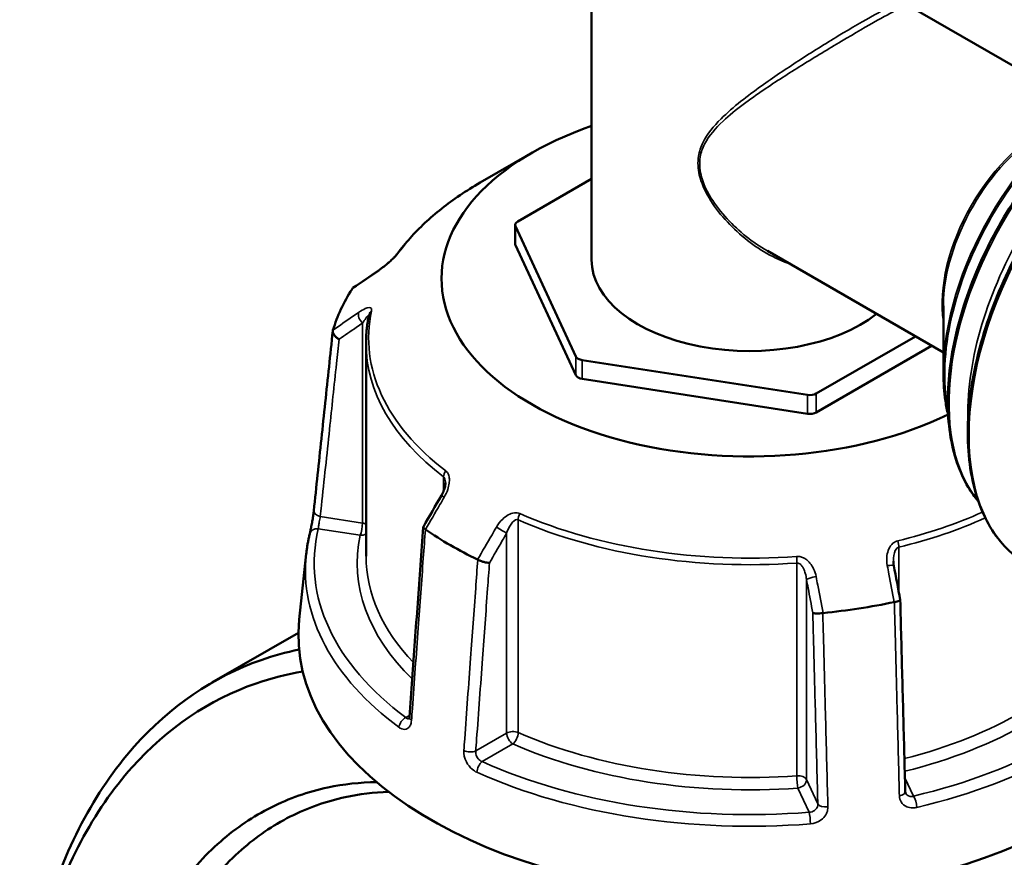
# Model space of a CAD drawing. Header units: millimetres. Extents: x 0 to 926, y 0 to 970.
# Tile 15 of 17: x 652 to 764, y 826 to 920. Entities that reach past the tile are written whole.
import ezdxf

# ---------------------------------------------------------------- set-up
doc = ezdxf.new("R2010")
doc.units = ezdxf.units.MM
doc.layers.add('Visible (ANSI)', color=7, linetype='Continuous', lineweight=50)
doc.layers.add('Visible Narrow (ANSI)', color=7, linetype='Continuous', lineweight=35)

msp = doc.modelspace()

# ---------------------------------------------------------------- linework, layer by layer
at = {"layer": 'Visible (ANSI)'}
for p, q in [((716.987, 925.571), (716.987, 893.15)), ((772.757, 910.383), (752.852, 921.875)), ((710.219, 905.24), (704.391, 901.875)), ((716.987, 902.318), (708.643, 897.501)), ((708.35, 894.97), (708.35, 897.092)), ((708.385, 896.943), (715.214, 882.228)), ((708.385, 894.82), (715.214, 880.106)), ((756.757, 882.67), (736.852, 894.162)), ((756.757, 887.962), (756.757, 880.362)), ((742.373, 878.027), (753.586, 884.501)), ((691.487, 883.72), (691.487, 859.673)), ((742.373, 875.904), (755.424, 883.439)), ((715.921, 881.82), (741.407, 877.878)), ((715.921, 879.697), (741.407, 875.755)), ((684.728, 859.905), (683.934, 852.513)), ((683.84, 851.002), (674.067, 845.36))]:
    msp.add_line(p, q, dxfattribs=at)
for centre, major_axis, ratio, start_param, end_param in [((734.837, 891.027), (-34.815, 0), 0.5773503, 5.2507202, 8.5545785), ((709.35, 897.092), (-1, 0), 0.5773503, 5.4977871, 6.5449847), ((709.35, 894.97), (-1, 0), 0.5773503, 0, 0.2617994), ((734.837, 893.15), (-17.85, 0), 0.5773503, 0, 2.5060592), ((11570.589, -9666.178), (-14588.938, 6066.184), 0.7811507, 5.8147285, 5.8149955), ((734.837, 880.412), (-47.815, 0), 0.5773503, 5.9342422, 6.1085297), ((716.179, 882.378), (-1, 0), 0.5773503, 0.2617994, 1.3089969), ((716.179, 880.255), (-1, 0), 0.5773503, 0.2617994, 1.3089969), ((741.666, 878.435), (-1, 0), 0.5773503, 1.3089969, 2.3561945), ((741.666, 876.312), (-1, 0), 0.5773503, 1.3089969, 2.3561945), ((8633.71, -3753.726), (-7950.434, -13770.558), 0.5773853, 4.7102257, 4.7104824), ((734.837, 880.412), (-47.815, 0), 0.5773503, 0.6982544, 0.8725419), ((-2116.979, -2044.468), (-2396.118, 15494.09), 0.2116449, 4.8677949, 4.8680468), ((734.837, 880.412), (-47.815, 0), 0.5773503, 1.745452, 1.9197395), ((734.837, 850.692), (51, 0), 0.5773503, 3.0796893, 6.1770113)]:
    msp.add_ellipse(centre, major_axis=major_axis, ratio=ratio, start_param=start_param, end_param=end_param, dxfattribs=at)
for points, knots in [([(760.695, 865.867), (760.285, 866.351), (759.909, 866.878), (758.548, 869.142), (757.852, 871.193), (757.15, 875.835), (757.156, 878.434), (757.875, 883.897), (758.59, 886.76), (760.651, 892.456), (761.996, 895.288), (765.181, 900.64), (767.02, 903.159), (771.009, 907.634), (773.159, 909.588), (777.563, 912.734), (779.815, 913.923), (784.198, 915.402), (786.329, 915.694), (788.627, 915.477), (788.955, 915.432), (789.278, 915.373)], [4.1310169, 4.1310169, 4.1310169, 4.1310169, 4.236488, 4.236488, 4.5530946, 4.5530946, 4.8754862, 4.8754862, 5.1982962, 5.1982962, 5.5206165, 5.5206165, 5.842752, 5.842752, 6.1651307, 6.1651307, 6.4879962, 6.4879962, 6.8100287, 6.8100287, 6.8645574, 6.8645574, 6.8645574, 6.8645574]), ([(766.284, 858.695), (764.577, 859.68), (763.14, 861.129), (760.931, 864.812), (760.171, 867.062), (759.408, 872.15), (759.417, 874.998), (760.21, 880.982), (760.994, 884.118), (763.255, 890.357), (764.731, 893.46), (768.222, 899.323), (770.237, 902.082), (774.608, 906.982), (776.964, 909.122), (781.786, 912.566), (784.251, 913.868), (789.047, 915.487), (791.377, 915.805), (795.252, 915.442), (796.86, 914.942), (798.284, 914.12)], [3.9269908, 3.9269908, 3.9269908, 3.9269908, 4.2373696, 4.2373696, 4.5543041, 4.5543041, 4.8764985, 4.8764985, 5.1990605, 5.1990605, 5.5211753, 5.5211753, 5.8431225, 5.8431225, 6.1652919, 6.1652919, 6.4879063, 6.4879063, 6.8097681, 6.8097681, 7.0685835, 7.0685835, 7.0685835, 7.0685835]), ([(704.391, 901.875), (703.602, 901.42), (702.842, 900.946), (701.385, 899.964), (700.689, 899.456), (699.363, 898.409), (698.733, 897.869), (697.546, 896.761), (696.988, 896.192), (695.946, 895.029), (695.463, 894.434), (695.019, 893.827)], [3.14159265, 3.14159265, 3.14159265, 3.14159265, 3.21871647, 3.21871647, 3.29584029, 3.29584029, 3.37296411, 3.37296411, 3.45008793, 3.45008793, 3.52721175, 3.52721175, 3.52721175, 3.52721175]), ([(695.019, 893.827), (695.001, 893.802), (694.976, 893.77), (694.908, 893.687), (694.861, 893.634), (694.741, 893.503), (694.665, 893.423), (694.475, 893.235), (694.359, 893.125), (694.083, 892.874), (693.921, 892.734), (693.6, 892.469), (693.44, 892.344), (693.153, 892.128), (693.024, 892.035), (692.9, 891.95)], [0, 0, 0, 0, 0.02448736, 0.02448736, 0.05566303, 0.05566303, 0.09536839, 0.09536839, 0.14762195, 0.14762195, 0.21670515, 0.21670515, 0.28578835, 0.28578835, 0.345416, 0.345416, 0.345416, 0.345416]), ([(691.833, 886.951), (691.787, 886.737), (691.746, 886.522), (691.672, 886.093), (691.64, 885.878), (691.584, 885.447), (691.561, 885.232), (691.524, 884.8), (691.51, 884.584), (691.491, 884.152), (691.487, 883.936), (691.487, 883.72)], [3.80317111, 3.80317111, 3.80317111, 3.80317111, 3.82793505, 3.82793505, 3.85269899, 3.85269899, 3.87746293, 3.87746293, 3.90222688, 3.90222688, 3.92699082, 3.92699082, 3.92699082, 3.92699082]), ([(685.584, 864.793), (685.727, 866.149), (685.87, 867.504), (686.156, 870.215), (686.299, 871.57), (686.586, 874.281), (686.729, 875.636), (687.015, 878.347), (687.158, 879.702), (687.444, 882.413), (687.587, 883.768), (687.73, 885.124)], [1.2046153, 1.2046153, 1.2046153, 1.2046153, 1.7126922, 1.7126922, 2.2207691, 2.2207691, 2.728846, 2.728846, 3.2369229, 3.2369229, 3.7449998, 3.7449998, 3.7449998, 3.7449998]), ([(688.436, 884.175), (688.434, 884.176), (688.433, 884.177), (688.317, 884.241), (688.21, 884.316), (688.02, 884.483), (687.938, 884.574), (687.811, 884.761), (687.766, 884.857), (687.723, 885.037), (687.722, 885.12), (687.744, 885.194)], [-0.15367829, -0.15367829, -0.15367829, -0.15367829, -0.15320314, -0.15320314, -0.11407627, -0.11407627, -0.07545889, -0.07545889, -0.03695858, -0.03695858, 0, 0, 0, 0]), ([(757.283, 875.653), (757.161, 876.156), (757.061, 876.675), (756.832, 878.211), (756.757, 879.267), (756.757, 880.362)], [4.47159877, 4.47159877, 4.47159877, 4.47159877, 4.55530935, 4.55530935, 4.71238898, 4.71238898, 4.71238898, 4.71238898]), ([(700.461, 867.932), (700.461, 867.859), (700.455, 867.775), (700.43, 867.597), (700.41, 867.502), (700.359, 867.309), (700.328, 867.209), (700.254, 867.01), (700.212, 866.91), (700.117, 866.711), (700.066, 866.613), (700.01, 866.517)], [0.13801183, 0.13801183, 0.13801183, 0.13801183, 0.17949263, 0.17949263, 0.22097343, 0.22097343, 0.26245423, 0.26245423, 0.30393503, 0.30393503, 0.34541583, 0.34541583, 0.34541583, 0.34541583]), ([(685.12, 862.168), (685.143, 862.265), (685.171, 862.386), (685.233, 862.674), (685.268, 862.844), (685.339, 863.207), (685.375, 863.401), (685.443, 863.79), (685.475, 863.984), (685.53, 864.352), (685.553, 864.525), (685.576, 864.72), (685.58, 864.757), (685.584, 864.793)], [0, 0, 0, 0, 0.05596137, 0.05596137, 0.11691794, 0.11691794, 0.17857848, 0.17857848, 0.2397459, 0.2397459, 0.2998994, 0.2998994, 0.31481354, 0.31481354, 0.31481354, 0.31481354]), ([(697.954, 862.948), (697.85, 861.516), (697.745, 860.085), (697.537, 857.221), (697.432, 855.789), (697.224, 852.926), (697.12, 851.494), (696.911, 848.631), (696.807, 847.199), (696.598, 844.335), (696.494, 842.904), (696.39, 841.472)], [0.5602992, 0.5602992, 0.5602992, 0.5602992, 1.0661734, 1.0661734, 1.5720475, 1.5720475, 2.0779216, 2.0779216, 2.5837958, 2.5837958, 3.0896699, 3.0896699, 3.0896699, 3.0896699]), ([(698.195, 862.676), (698.116, 862.726), (698.054, 862.775), (697.971, 862.869), (697.951, 862.913), (697.955, 862.962), (697.959, 862.973), (697.965, 862.984)], [-0.153560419, -0.153560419, -0.153560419, -0.153560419, -0.116515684, -0.116515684, -0.07792572, -0.07792572, -0.06473028, -0.06473028, -0.06473028, -0.06473028]), ([(684.728, 859.905), (684.744, 860.056), (684.762, 860.208), (684.803, 860.51), (684.825, 860.662), (684.873, 860.964), (684.9, 861.115), (684.956, 861.416), (684.986, 861.567), (685.05, 861.868), (685.084, 862.018), (685.12, 862.168)], [2.418097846, 2.418097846, 2.418097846, 2.418097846, 2.433220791, 2.433220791, 2.448343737, 2.448343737, 2.463466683, 2.463466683, 2.478589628, 2.478589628, 2.493712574, 2.493712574, 2.493712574, 2.493712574]), ([(705.441, 858.91), (705.44, 858.91), (705.439, 858.91), (705.354, 858.907), (705.255, 858.913), (705.035, 858.944), (704.917, 858.968), (704.673, 859.032), (704.55, 859.071), (704.318, 859.159), (704.211, 859.207), (704.117, 859.257)], [-0.15367829, -0.15367829, -0.15367829, -0.15367829, -0.15320302, -0.15320302, -0.11407622, -0.11407622, -0.07545867, -0.07545867, -0.03695852, -0.03695852, 0, 0, 0, 0]), ([(751.149, 858.576), (751.142, 858.611), (751.136, 858.647), (751.126, 858.718), (751.121, 858.754), (751.113, 858.825), (751.109, 858.86), (751.104, 858.93), (751.102, 858.966), (751.099, 859.035), (751.098, 859.07), (751.098, 859.105)], [0, 0, 0, 0, 0.014604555, 0.014604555, 0.02920911, 0.02920911, 0.043813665, 0.043813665, 0.05841822, 0.05841822, 0.073022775, 0.073022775, 0.073022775, 0.073022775]), ([(751.873, 854.74), (751.875, 854.73), (751.873, 854.719), (751.852, 854.682), (751.815, 854.654), (751.699, 854.598), (751.62, 854.57), (751.432, 854.518), (751.325, 854.495), (751.209, 854.474)], [-0.13077863, -0.13077863, -0.13077863, -0.13077863, -0.11407628, -0.11407628, -0.07545892, -0.07545892, -0.03695858, -0.03695858, 0, 0, 0, 0]), ([(752.443, 833.063), (752.405, 834.508), (752.367, 835.952), (752.291, 838.842), (752.253, 840.286), (752.178, 843.176), (752.14, 844.621), (752.064, 847.51), (752.026, 848.955), (751.95, 851.844), (751.912, 853.289), (751.874, 854.734)], [1.2046153, 1.2046153, 1.2046153, 1.2046153, 1.7073287, 1.7073287, 2.2100421, 2.2100421, 2.7127555, 2.7127555, 3.2154688, 3.2154688, 3.7181822, 3.7181822, 3.7181822, 3.7181822]), ([(743.12, 853.223), (742.999, 853.207), (742.876, 853.194), (742.633, 853.179), (742.516, 853.177), (742.308, 853.183), (742.219, 853.191), (742.075, 853.217), (742.022, 853.234), (741.991, 853.255), (741.99, 853.255), (741.99, 853.256)], [-0.15356053, -0.15356053, -0.15356053, -0.15356053, -0.11651574, -0.11651574, -0.07792562, -0.07792562, -0.03921814, -0.03921814, 0, 0, 0.00047627, 0.00047627, 0.00047627, 0.00047627]), ([(683.912, 849.101), (682.456, 848.801), (681.032, 848.407), (674.204, 846.015), (669.325, 842.687), (660.783, 833.06), (657.321, 826.474), (653.37, 812.685), (652.427, 805.863), (652.343, 798.672), (652.339, 798.311), (652.337, 797.949), (652.337, 797.586)], [0.5763125, 0.5763125, 0.5763125, 0.5763125, 0.6627562, 0.6627562, 1.0013837, 1.0013837, 1.3776304, 1.3776304, 1.6800211, 1.6800211, 1.6800211, 1.6952157, 1.6952157, 1.6952157, 1.6952157]), ([(695.212, 710.188), (690.973, 713.129), (686.844, 716.676), (678.488, 725.359), (674.331, 730.649), (667.135, 741.828), (664.045, 747.663), (659.936, 757.282), (658.588, 760.921), (656.269, 768.268), (655.298, 771.977), (653.755, 779.378), (653.184, 783.071), (652.454, 790.357), (652.296, 793.951), (652.346, 797.453), (652.445, 804.459), (653.383, 811.097), (657.271, 824.501), (660.661, 830.893), (669.003, 840.221), (673.76, 843.439), (680.76, 845.868), (682.521, 846.316), (684.327, 846.62)], [-3.0534685, -3.0534685, -3.0534685, -3.0534685, -2.8146659, -2.8146659, -2.5418348, -2.5418348, -2.2848026, -2.2848026, -2.1336072, -2.1336072, -1.9824119, -1.9824119, -1.8312165, -1.8312165, -1.6800211, -1.6800211, -1.6800211, -1.3776304, -1.3776304, -1.0013837, -1.0013837, -0.6627562, -0.6627562, -0.5536647, -0.5536647, -0.5536647, -0.5536647]), ([(696.39, 841.472), (696.386, 841.424), (696.38, 841.383), (696.366, 841.316), (696.358, 841.291), (696.346, 841.259), (696.341, 841.251), (696.341, 841.251)], [0, 0, 0, 0, 0.031458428, 0.031458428, 0.062916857, 0.062916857, 0.093079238, 0.093079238, 0.093079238, 0.093079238]), ([(692.687, 834.114), (690.806, 834.089), (688.966, 833.888), (684.941, 833.037), (682.789, 832.285), (678.729, 830.245), (676.82, 828.958), (673.189, 825.79), (671.485, 823.877), (668.464, 819.549), (667.147, 817.133), (664.158, 810.01), (662.899, 804.891), (662.325, 799.376), (661.75, 793.861), (661.859, 787.952), (663.57, 774.849), (665.426, 767.61), (670.887, 753.385), (674.562, 746.425), (683.275, 733.926), (688.334, 728.417), (696.143, 722.121), (698.643, 720.397), (701.17, 718.938)], [-2.6930289, -2.6930289, -2.6930289, -2.6930289, -2.5606027, -2.5606027, -2.393917, -2.393917, -2.2272314, -2.2272314, -2.0502382, -2.0502382, -1.873245, -1.873245, -1.5707963, -1.5707963, -1.5707963, -1.2683476, -1.2683476, -0.9143613, -0.9143613, -0.5454993, -0.5454993, -0.1701544, -0.1701544, 0, 0, 0, 0]), ([(702.764, 721.478), (700.328, 722.885), (697.918, 724.545), (690.389, 730.609), (685.509, 735.912), (677.091, 747.955), (673.533, 754.665), (668.23, 768.399), (666.419, 775.396), (664.728, 788.08), (664.603, 793.809), (665.142, 799.162), (665.681, 804.515), (666.882, 809.491), (669.755, 816.424), (671.024, 818.777), (673.938, 822.997), (675.584, 824.864), (679.097, 827.959), (680.945, 829.218), (684.88, 831.216), (686.966, 831.955), (690.734, 832.765), (692.375, 832.962), (694.05, 833.014)], [0, 0, 0, 0, 0.1701544, 0.1701544, 0.5454993, 0.5454993, 0.9143613, 0.9143613, 1.2683476, 1.2683476, 1.5707963, 1.5707963, 1.5707963, 1.873245, 1.873245, 2.0502382, 2.0502382, 2.2272314, 2.2272314, 2.393917, 2.393917, 2.5606027, 2.5606027, 2.6825272, 2.6825272, 2.6825272, 2.6825272]), ([(752.481, 832.887), (752.477, 832.896), (752.473, 832.905), (752.466, 832.925), (752.462, 832.936), (752.456, 832.958), (752.454, 832.969), (752.449, 832.994), (752.447, 833.007), (752.444, 833.034), (752.444, 833.048), (752.443, 833.063)], [0.24445822, 0.24445822, 0.24445822, 0.24445822, 0.258529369, 0.258529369, 0.272600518, 0.272600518, 0.286671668, 0.286671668, 0.300742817, 0.300742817, 0.314813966, 0.314813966, 0.314813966, 0.314813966])]:
    msp.add_open_spline(points, degree=3, knots=knots, dxfattribs=at)
for points in [[(689.912, 889.865), (689.909, 889.86), (689.906, 889.856), (689.903, 889.851)], [(689.912, 889.865), (689.938, 889.904), (689.972, 889.938), (690.013, 889.967)], [(687.749, 885.209), (687.747, 885.205), (687.746, 885.2), (687.744, 885.194)], [(698.195, 862.676), (698.201, 862.672), (698.206, 862.669), (698.212, 862.665)], [(704.097, 859.267), (704.104, 859.264), (704.11, 859.26), (704.117, 859.257)], [(751.185, 854.47), (751.193, 854.471), (751.201, 854.473), (751.209, 854.474)], [(743.12, 853.223), (743.129, 853.224), (743.137, 853.225), (743.146, 853.226)]]:
    msp.add_open_spline(points, degree=3, dxfattribs=at)
at = {"layer": 'Visible Narrow (ANSI)'}
for p, q in [((708.385, 894.82), (708.385, 896.943)), ((691.085, 885.995), (691.085, 863.393)), ((715.214, 882.228), (715.214, 880.106)), ((715.921, 879.697), (715.921, 881.82)), ((741.407, 877.878), (741.407, 875.755)), ((742.373, 875.904), (742.373, 878.027)), ((700.259, 868.625), (700.259, 867.027)), ((691.085, 863.393), (686.32, 864.131)), ((708.691, 839.71), (708.691, 863.757)), ((686.093, 862.751), (690.826, 862.019)), ((707.381, 862.26), (707.381, 839.658)), ((751.709, 855.61), (751.709, 860.666)), ((740.191, 858.884), (740.191, 834.837)), ((741.28, 834.413), (741.28, 857.015)), ((696.402, 841.647), (695.996, 841.413)), ((707.381, 839.658), (703.892, 837.643)), ((704.623, 836.432), (708.088, 838.433)), ((742.557, 831.662), (741.28, 834.413)), ((753.367, 832.537), (752.402, 834.615)), ((740.314, 833.447), (741.583, 830.714))]:
    msp.add_line(p, q, dxfattribs=at)
for centre, major_axis, ratio, start_param, end_param in [((782.284, 886.407), (-16, -27.713), 0.5773503, 3.1415927, 6.2831853), ((778.041, 888.857), (-14.604, -25.294), 0.5773503, 3.3549144, 6.0698636), ((775.005, 890.61), (12.8, 22.17), 0.5773503, 0.5876518, 2.5539409), ((780.162, 887.632), (-14.604, -25.294), 0.5773503, 3.8826729, 5.542105), ((774.755, 890.754), (-12.727, -22.043), 0.5773503, 3.9269908, 5.4977871), ((767.924, 894.698), (-8, -13.856), 0.5773503, 3.7659182, 5.6588598), ((768.174, 894.553), (8.073, 13.983), 0.5773503, 0.7853982, 2.3561945), ((734.837, 884.297), (43.057, 0), 0.5773503, 2.3561945, 2.7418136), ((695.826, 893.237), (-0.807, 0.591), 0.7521134, 6.0009627, 6.2831853), ((693.466, 891.126), (-0.566, 0.824), 0.557115, 0, 0.2527202), ((691.344, 886.553), (-0.566, 0.824), 0.557115, 0.3842372, 1.889275), ((734.837, 884.297), (-43.057, 0), 0.5773503, 6.1593656, 6.9306038), ((692.811, 886.74), (-0.978, 0.211), 0.8102456, 5.6707033, 6.2831853), ((734.837, 883.72), (-43.35, 0), 0.5773503, 0, 0.6474185), ((701.057, 868.973), (0.607, 0.795), 0.6512731, 1.6499882, 2.4353864), ((700.875, 866.015), (-0.865, 0.501), 0.0017704, 5.3936283, 6.2831853), ((686.578, 864.688), (-0.994, 0.105), 0.5936203, 0, 1.3706163), ((709.294, 864.217), (-0.4, -0.916), 0.492453, 4.6522942, 5.4376924), ((734.837, 883.72), (43.35, 0), 0.5773503, 4.0649705, 4.8362087), ((734.837, 884.297), (-43.057, 0), 0.5773503, 0.9233778, 1.694616), ((734.837, 884.297), (-43.057, 0), 0.5773503, 1.9705754, 2.229159), ((734.837, 883.72), (43.35, 0), 0.5773503, 5.112168, 5.3744455), ((734.837, 858.857), (-49.209, 0), 0.5773503, 6.1456672, 6.9443022), ((686.093, 861.935), (-0.972, 0.233), 0.8087883, 4.9038811, 6.2831853), ((690.826, 862.836), (-0.153, -0.988), 0.2113249, 0.6319143, 2.2027106), ((690.826, 862.836), (-1, 0), 0.5773503, 3.990955, 4.4505896), ((706.674, 862.668), (-0.865, 0.501), 0.0017704, 3.7570734, 5.2621112), ((734.837, 858.857), (-44.35, 0), 0.5773503, 6.1593656, 6.8190563), ((690.826, 862.836), (0.978, -0.211), 0.8102456, 4.8853051, 5.6135457), ((751.32, 861.197), (0.237, -0.972), 0.3177926, 0.9161026, 1.7015008), ((734.837, 858.111), (-50.205, 0), 0.5773503, 6.221282, 6.9443022), ((734.837, 859.673), (-43.35, 0), 0.5773503, 0, 0.5021301), ((740.067, 859.457), (-0.072, 0.997), 0.1008402, 4.0932818, 4.8786799), ((750.167, 858.39), (0.983, 0.186), 0.1515234, 0, 1.2895813), ((742.246, 857.165), (-0.983, -0.186), 0.1515234, 4.562691, 6.0677288), ((734.837, 859.673), (-43.35, 0), 0.5773503, 1.9865673, 2.7418136), ((734.837, 858.857), (44.35, 0), 0.5773503, 5.1191525, 5.8834062), ((734.837, 858.857), (49.209, 0), 0.5773503, 5.0984697, 5.8971046), ((734.837, 858.111), (50.205, 0), 0.5773503, 5.0984697, 5.8971046), ((697.387, 841.399), (-0.997, 0.073), 0.524643, 0, 0.7421181), ((695.996, 840.596), (0.596, 0.803), 0.6444664, 0.8557592, 2.339289), ((708.088, 839.249), (-1, 0), 0.5773503, 4.0649705, 5.4977871), ((708.088, 839.249), (0.5, -0.866), 0.5773503, 3.9269908, 5.4977871), ((708.088, 839.249), (0.4, 0.916), 0.492453, 3.866896, 5.4376924), ((734.837, 859.673), (-43.35, 0), 0.5773503, 0.9233778, 1.694616), ((734.837, 858.857), (44.35, 0), 0.5773503, 4.0649705, 4.8362087), ((703.185, 838.052), (0.997, -0.073), 0.524643, 4.0504992, 5.5379013), ((704.623, 835.616), (-0.41, -0.912), 0.5013279, 3.8721145, 5.3556444), ((734.837, 858.857), (-49.209, 0), 0.5773503, 0.9096795, 1.7083144), ((734.837, 858.111), (50.205, 0), 0.5773503, 4.0512721, 4.8499071), ((740.314, 834.264), (1, 0), 0.5773503, 0.2617994, 1.694616), ((740.314, 834.264), (0.072, -0.997), 0.1008402, 4.0932818, 5.6640781), ((740.314, 834.264), (0.907, 0.421), 0.7886751, 4.3615096, 5.9323059), ((751.443, 833.037), (1, 0.026), 0.5061606, 5.0433355, 6.2831853), ((743.523, 831.811), (-1, -0.026), 0.5061606, 0.2475523, 1.7349544), ((753.367, 831.721), (0.228, -0.974), 0.3074604, 1.0061095, 2.4896394), ((741.583, 829.898), (-0.08, 0.997), 0.1119295, 4.1796972, 5.663227)]:
    msp.add_ellipse(centre, major_axis=major_axis, ratio=ratio, start_param=start_param, end_param=end_param, dxfattribs=at)
for points, knots in [([(752.686, 922.126), (752.686, 922.212), (752.666, 922.276), (752.485, 922.457), (752.115, 922.387), (750.834, 921.837), (750.012, 921.417), (747.814, 920.202), (746.398, 919.378), (743.426, 917.58), (741.893, 916.626), (738.936, 914.712), (737.507, 913.754), (735.366, 912.221), (734.597, 911.648), (733.059, 910.422), (732.299, 909.769), (730.781, 908.257), (730.05, 907.384), (729.332, 905.91), (729.16, 905.401), (728.966, 904.192), (728.999, 903.476), (729.368, 901.867), (729.766, 900.98), (730.775, 899.282), (731.393, 898.469), (733.449, 896.174), (735.072, 894.862), (737.679, 893.369), (738.582, 892.951), (739.499, 892.634)], [-9.5784587, -9.5784587, -9.5784587, -9.5784587, -9.3853181, -9.3853181, -8.783113, -8.783113, -8.2745459, -8.2745459, -7.721308, -7.721308, -7.2005067, -7.2005067, -6.695816, -6.695816, -6.3960486, -6.3960486, -6.0632765, -6.0632765, -5.6584595, -5.6584595, -5.4632313, -5.4632313, -5.2195529, -5.2195529, -4.9151438, -4.9151438, -4.6008479, -4.6008479, -3.9603997, -3.9603997, -3.6395192, -3.6395192, -3.6395192, -3.6395192]), ([(736.852, 894.162), (735.193, 895.119), (733.641, 896.354), (731.623, 898.532), (730.995, 899.33), (729.969, 900.992), (729.565, 901.858), (729.19, 903.425), (729.156, 904.12), (729.353, 905.289), (729.528, 905.78), (730.259, 907.197), (731.002, 908.032), (732.543, 909.477), (733.314, 910.102), (734.872, 911.274), (735.651, 911.823), (737.816, 913.294), (739.259, 914.217), (742.238, 916.07), (743.778, 917), (746.755, 918.766), (748.168, 919.586), (750.349, 920.814), (751.159, 921.25), (752.377, 921.838), (752.724, 921.949), (752.852, 921.875)], [3.9918819, 3.9918819, 3.9918819, 3.9918819, 4.6008479, 4.6008479, 4.9151438, 4.9151438, 5.2195529, 5.2195529, 5.4632313, 5.4632313, 5.6584595, 5.6584595, 6.0632765, 6.0632765, 6.3960486, 6.3960486, 6.695816, 6.695816, 7.2005067, 7.2005067, 7.721308, 7.721308, 8.2745459, 8.2745459, 8.783113, 8.783113, 9.3600345, 9.3600345, 9.3600345, 9.3600345]), ([(692.803, 891.845), (693.018, 891.993), (693.244, 892.16), (693.666, 892.493), (693.86, 892.654), (694.182, 892.936), (694.311, 893.053), (694.57, 893.299), (694.701, 893.429), (694.907, 893.648), (694.988, 893.739), (695.101, 893.876), (695.141, 893.926), (695.175, 893.973)], [-0.345416, -0.345416, -0.345416, -0.345416, -0.25131567, -0.25131567, -0.17440412, -0.17440412, -0.12292214, -0.12292214, -0.06721438, -0.06721438, -0.02585168, -0.02585168, 0, 0, 0, 0]), ([(689.903, 889.851), (690.646, 890.362), (691.389, 890.873), (692.132, 891.384), (692.356, 891.538), (692.579, 891.691), (692.803, 891.845)], [-2.08568395, -2.08568395, -2.08568395, -2.08568395, -1.76016503, -1.76016503, -1.76016503, -1.66212972, -1.66212972, -1.66212972, -1.66212972]), ([(690.647, 887.199), (690.423, 887.046), (690.199, 886.892), (689.976, 886.738), (689.233, 886.229), (688.491, 885.719), (687.749, 885.209)], [-2.71269422, -2.71269422, -2.71269422, -2.71269422, -2.61462465, -2.61462465, -2.61462465, -2.28913999, -2.28913999, -2.28913999, -2.28913999]), ([(692.109, 887.368), (692.135, 887.489), (692.128, 887.584), (691.997, 887.814), (691.72, 887.771), (691.17, 887.532), (690.914, 887.383), (690.647, 887.199)], [-0.34541683, -0.34541683, -0.34541683, -0.34541683, -0.28278882, -0.28278882, -0.11734182, -0.11734182, 0, 0, 0, 0]), ([(688.436, 884.175), (689.095, 884.628), (689.754, 885.081), (690.414, 885.534), (690.638, 885.688), (690.861, 885.842), (691.085, 885.995)], [2.32560678, 2.32560678, 2.32560678, 2.32560678, 2.61462465, 2.61462465, 2.61462465, 2.71269422, 2.71269422, 2.71269422, 2.71269422]), ([(691.085, 885.995), (691.219, 886.2), (691.347, 886.387), (691.622, 886.76), (691.761, 886.921), (691.815, 886.906), (691.819, 886.902), (691.822, 886.896)], [0, 0, 0, 0, 0.11734182, 0.11734182, 0.28278882, 0.28278882, 0.30141453, 0.30141453, 0.30141453, 0.30141453]), ([(686.32, 864.131), (686.364, 864.547), (686.407, 864.963), (686.754, 868.249), (687.057, 871.119), (687.36, 873.988), (687.622, 876.466), (687.884, 878.945), (688.242, 882.34), (688.339, 883.258), (688.436, 884.175)], [1.2046153, 1.2046153, 1.2046153, 1.2046153, 1.3606158, 1.3606158, 2.4363748, 2.4363748, 2.4363748, 3.3653301, 3.3653301, 3.709242, 3.709242, 3.709242, 3.709242]), ([(700.331, 866.332), (700.489, 866.605), (700.622, 866.893), (700.802, 867.428), (700.86, 867.672), (700.909, 868.076), (700.915, 868.237), (700.893, 868.562), (700.861, 868.725), (700.762, 868.98), (700.706, 869.079), (700.594, 869.217), (700.545, 869.264), (700.493, 869.304)], [-0.34541583, -0.34541583, -0.34541583, -0.34541583, -0.25081718, -0.25081718, -0.17415567, -0.17415567, -0.12305037, -0.12305037, -0.06721438, -0.06721438, -0.02585168, -0.02585168, 0, 0, 0, 0]), ([(700.259, 868.625), (700.285, 868.605), (700.309, 868.579), (700.364, 868.499), (700.391, 868.437), (700.439, 868.268), (700.454, 868.154), (700.461, 867.999), (700.461, 867.966), (700.461, 867.932)], [0, 0, 0, 0, 0.02585168, 0.02585168, 0.06721438, 0.06721438, 0.12305037, 0.12305037, 0.13801183, 0.13801183, 0.13801183, 0.13801183]), ([(698.212, 862.665), (698.755, 863.604), (699.298, 864.544), (699.841, 865.483), (700.004, 865.766), (700.168, 866.049), (700.331, 866.332)], [-2.08568394, -2.08568394, -2.08568394, -2.08568394, -1.76016124, -1.76016124, -1.76016124, -1.66212972, -1.66212972, -1.66212972, -1.66212972]), ([(686.093, 862.751), (686.094, 862.811), (686.1, 862.882), (686.123, 863.091), (686.147, 863.242), (686.21, 863.603), (686.253, 863.815), (686.301, 864.044), (686.311, 864.089), (686.32, 864.131)], [0, 0, 0, 0, 0.06043739, 0.06043739, 0.15713721, 0.15713721, 0.28284699, 0.28284699, 0.31481354, 0.31481354, 0.31481354, 0.31481354]), ([(708.868, 864.469), (708.681, 864.55), (708.47, 864.577), (707.776, 864.503), (707.314, 864.215), (706.658, 863.584), (706.419, 863.269), (706.222, 862.931)], [-0.34541645, -0.34541645, -0.34541645, -0.34541645, -0.27620858, -0.27620858, -0.11734182, -0.11734182, 0, 0, 0, 0]), ([(707.381, 862.26), (707.479, 862.542), (707.598, 862.811), (707.924, 863.373), (708.153, 863.651), (708.495, 863.792), (708.599, 863.797), (708.691, 863.757)], [0, 0, 0, 0, 0.11734182, 0.11734182, 0.27620858, 0.27620858, 0.34541645, 0.34541645, 0.34541645, 0.34541645]), ([(696.626, 841.099), (696.658, 841.541), (696.69, 841.982), (696.944, 845.469), (697.165, 848.514), (697.387, 851.559), (697.578, 854.188), (697.769, 856.817), (698.039, 860.523), (698.117, 861.599), (698.195, 862.676)], [-3.0896699, -3.0896699, -3.0896699, -3.0896699, -2.9336695, -2.9336695, -1.8579104, -1.8579104, -1.8579104, -0.9289552, -0.9289552, -0.5486961, -0.5486961, -0.5486961, -0.5486961]), ([(706.222, 862.931), (706.058, 862.648), (705.894, 862.366), (705.73, 862.083), (705.186, 861.144), (704.641, 860.206), (704.097, 859.267)], [-0.97913562, -0.97913562, -0.97913562, -0.97913562, -0.8811041, -0.8811041, -0.8811041, -0.55558139, -0.55558139, -0.55558139, -0.55558139]), ([(705.441, 858.91), (705.924, 859.744), (706.407, 860.577), (706.89, 861.411), (707.053, 861.694), (707.217, 861.977), (707.381, 862.26)], [0.59204817, 0.59204817, 0.59204817, 0.59204817, 0.8811041, 0.8811041, 0.8811041, 0.97913562, 0.97913562, 0.97913562, 0.97913562]), ([(751.595, 861.399), (751.394, 861.35), (751.208, 861.251), (750.652, 860.783), (750.446, 860.259), (750.324, 859.354), (750.341, 858.965), (750.412, 858.585)], [-0.34541684, -0.34541684, -0.34541684, -0.34541684, -0.28109054, -0.28109054, -0.11734182, -0.11734182, 0, 0, 0, 0]), ([(751.098, 859.105), (751.098, 859.218), (751.103, 859.331), (751.146, 859.851), (751.246, 860.249), (751.519, 860.577), (751.61, 860.641), (751.709, 860.666)], [0.07302277, 0.07302277, 0.07302277, 0.07302277, 0.11734182, 0.11734182, 0.28109054, 0.28109054, 0.34541684, 0.34541684, 0.34541684, 0.34541684]), ([(704.117, 859.257), (704.038, 858.181), (703.96, 857.105), (703.689, 853.399), (703.497, 850.77), (703.305, 848.141), (703.083, 845.097), (702.861, 842.052), (702.607, 838.566), (702.574, 838.125), (702.542, 837.684)], [-3.7455892, -3.7455892, -3.7455892, -3.7455892, -3.3653301, -3.3653301, -2.4363748, -2.4363748, -2.4363748, -1.3606158, -1.3606158, -1.2046153, -1.2046153, -1.2046153, -1.2046153]), ([(742.365, 857.34), (742.307, 857.644), (742.213, 857.943), (741.971, 858.456), (741.836, 858.676), (741.563, 859.008), (741.441, 859.131), (741.158, 859.355), (740.996, 859.453), (740.691, 859.573), (740.555, 859.608), (740.329, 859.633), (740.241, 859.635), (740.154, 859.629)], [-0.34541603, -0.34541603, -0.34541603, -0.34541603, -0.25141662, -0.25141662, -0.17445287, -0.17445287, -0.12288915, -0.12288915, -0.06721438, -0.06721438, -0.02585168, -0.02585168, 0, 0, 0, 0]), ([(703.892, 837.643), (703.924, 838.085), (703.957, 838.526), (704.21, 842.013), (704.432, 845.057), (704.654, 848.102), (704.846, 850.731), (705.037, 853.36), (705.3, 856.963), (705.371, 857.936), (705.441, 858.91)], [1.2046153, 1.2046153, 1.2046153, 1.2046153, 1.3606158, 1.3606158, 2.4363748, 2.4363748, 2.4363748, 3.3653301, 3.3653301, 3.709242, 3.709242, 3.709242, 3.709242]), ([(740.191, 858.884), (740.233, 858.887), (740.276, 858.883), (740.388, 858.859), (740.455, 858.828), (740.605, 858.725), (740.685, 858.643), (740.824, 858.459), (740.884, 858.358), (741.019, 858.088), (741.085, 857.91), (741.205, 857.497), (741.251, 857.258), (741.28, 857.015)], [0, 0, 0, 0, 0.02585168, 0.02585168, 0.06721438, 0.06721438, 0.12288915, 0.12288915, 0.17445287, 0.17445287, 0.25141662, 0.25141662, 0.34541603, 0.34541603, 0.34541603, 0.34541603]), ([(750.412, 858.585), (750.472, 858.267), (750.531, 857.95), (750.591, 857.632), (750.789, 856.578), (750.987, 855.524), (751.185, 854.47)], [-2.95876341, -2.95876341, -2.95876341, -2.95876341, -2.8607281, -2.8607281, -2.8607281, -2.53520917, -2.53520917, -2.53520917, -2.53520917]), ([(743.146, 853.226), (742.946, 854.28), (742.746, 855.334), (742.546, 856.387), (742.485, 856.705), (742.425, 857.022), (742.365, 857.34)], [-2.08568395, -2.08568395, -2.08568395, -2.08568395, -1.76019929, -1.76019929, -1.76019929, -1.66212972, -1.66212972, -1.66212972, -1.66212972]), ([(741.28, 857.015), (741.34, 856.698), (741.4, 856.38), (741.46, 856.063), (741.637, 855.127), (741.813, 854.191), (741.99, 853.256)], [1.66212972, 1.66212972, 1.66212972, 1.66212972, 1.76019929, 1.76019929, 1.76019929, 2.04921716, 2.04921716, 2.04921716, 2.04921716]), ([(751.209, 854.474), (751.238, 853.382), (751.266, 852.289), (751.364, 848.526), (751.434, 845.856), (751.504, 843.187), (751.584, 840.095), (751.665, 837.003), (751.757, 833.463), (751.769, 833.015), (751.781, 832.567)], [-3.7455892, -3.7455892, -3.7455892, -3.7455892, -3.3653301, -3.3653301, -2.4363748, -2.4363748, -2.4363748, -1.3606158, -1.3606158, -1.2046153, -1.2046153, -1.2046153, -1.2046153]), ([(741.99, 853.256), (742.016, 852.267), (742.042, 851.279), (742.138, 847.621), (742.208, 844.951), (742.278, 842.281), (742.359, 839.19), (742.44, 836.098), (742.533, 832.559), (742.545, 832.11), (742.557, 831.662)], [0.5850433, 0.5850433, 0.5850433, 0.5850433, 0.9289552, 0.9289552, 1.8579104, 1.8579104, 1.8579104, 2.9336695, 2.9336695, 3.0896699, 3.0896699, 3.0896699, 3.0896699]), ([(743.699, 831.316), (743.687, 831.765), (743.676, 832.213), (743.582, 835.753), (743.5, 838.844), (743.419, 841.936), (743.348, 844.605), (743.277, 847.275), (743.178, 851.037), (743.149, 852.13), (743.12, 853.223)], [-3.0896699, -3.0896699, -3.0896699, -3.0896699, -2.9336695, -2.9336695, -1.8579104, -1.8579104, -1.8579104, -0.9289552, -0.9289552, -0.5486961, -0.5486961, -0.5486961, -0.5486961]), ([(695.21, 840.314), (695.257, 840.279), (695.304, 840.248), (695.578, 840.09), (695.807, 840.047), (696.158, 840.14), (696.292, 840.236), (696.475, 840.488), (696.536, 840.625), (696.601, 840.881), (696.618, 840.987), (696.626, 841.099)], [-0.31481112, -0.31481112, -0.31481112, -0.31481112, -0.29222008, -0.29222008, -0.18520991, -0.18520991, -0.1028944, -0.1028944, -0.03957477, -0.03957477, 0, 0, 0, 0]), ([(696.358, 841.293), (696.356, 841.292), (696.353, 841.291), (696.257, 841.265), (696.154, 841.29), (696.036, 841.376), (696.016, 841.394), (695.996, 841.413)], [0.18243851, 0.18243851, 0.18243851, 0.18243851, 0.18520991, 0.18520991, 0.29222008, 0.29222008, 0.31481112, 0.31481112, 0.31481112, 0.31481112]), ([(702.542, 837.684), (702.513, 837.282), (702.619, 836.815), (703.004, 836.076), (703.232, 835.786), (703.657, 835.425), (703.832, 835.313), (704.011, 835.233)], [-0.31481287, -0.31481287, -0.31481287, -0.31481287, -0.1729885, -0.1729885, -0.06653404, -0.06653404, 0, 0, 0, 0]), ([(704.623, 836.432), (704.525, 836.466), (704.431, 836.516), (704.208, 836.686), (704.092, 836.827), (703.905, 837.196), (703.863, 837.434), (703.892, 837.643)], [0, 0, 0, 0, 0.06653404, 0.06653404, 0.1729885, 0.1729885, 0.31481287, 0.31481287, 0.31481287, 0.31481287]), ([(751.781, 832.567), (751.787, 832.317), (751.855, 832.079), (752.122, 831.64), (752.34, 831.452), (752.811, 831.248), (753.042, 831.203), (753.434, 831.205), (753.589, 831.223), (753.742, 831.259)], [-0.31481397, -0.31481397, -0.31481397, -0.31481397, -0.2278058, -0.2278058, -0.12655878, -0.12655878, -0.04867645, -0.04867645, 0, 0, 0, 0]), ([(753.367, 832.537), (753.294, 832.514), (753.221, 832.5), (753.034, 832.49), (752.922, 832.508), (752.694, 832.606), (752.586, 832.702), (752.502, 832.844), (752.491, 832.865), (752.481, 832.887)], [0, 0, 0, 0, 0.04867645, 0.04867645, 0.12655878, 0.12655878, 0.2278058, 0.2278058, 0.24445822, 0.24445822, 0.24445822, 0.24445822]), ([(742.557, 831.662), (742.56, 831.601), (742.556, 831.54), (742.53, 831.384), (742.496, 831.29), (742.384, 831.09), (742.294, 830.989), (742.016, 830.786), (741.801, 830.716), (741.583, 830.714)], [0, 0, 0, 0, 0.03986256, 0.03986256, 0.10364264, 0.10364264, 0.18655676, 0.18655676, 0.31481094, 0.31481094, 0.31481094, 0.31481094]), ([(741.719, 829.399), (742.151, 829.434), (742.58, 829.593), (743.142, 830.01), (743.326, 830.212), (743.56, 830.604), (743.631, 830.786), (743.692, 831.086), (743.702, 831.202), (743.699, 831.316)], [-0.31481094, -0.31481094, -0.31481094, -0.31481094, -0.18655676, -0.18655676, -0.10364264, -0.10364264, -0.03986256, -0.03986256, 0, 0, 0, 0])]:
    msp.add_open_spline(points, degree=3, knots=knots, dxfattribs=at)

doc.saveas('drawing.dxf')
